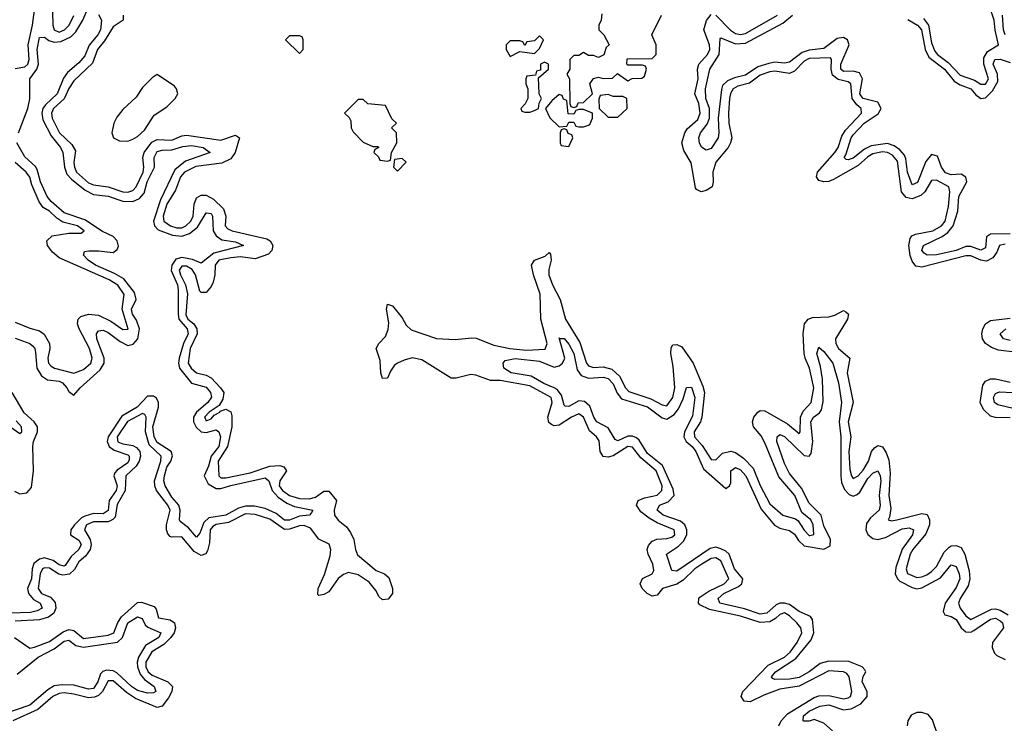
# Model space of a CAD drawing. Header units: inches. Extents: x 2710751 to 2829008, y 857003 to 965602.
# Tile 167 of 256: x 2774829 to 2778846, y 881680 to 884552. Entities that reach past the tile are written whole.
import ezdxf

# ---------------------------------------------------------------- set-up
doc = ezdxf.new("R2010")
doc.units = ezdxf.units.IN
doc.header["$MEASUREMENT"] = 0
doc.layers.add('C7878', color=7, linetype='Continuous')

msp = doc.modelspace()

# ---------------------------------------------------------------- linework, layer by layer
at = {"layer": 'C7878', "color": 2}
for points, elevation in [([(2774824.1, 884090), (2774861.8, 884190), (2774870.7, 884229.3), (2774869.7, 884310), (2774899.1, 884350), (2774905.6, 884370), (2774900.4, 884430), (2774910, 884479.1), (2774930, 884480.5), (2774947.5, 884467.5), (2774970, 884460.3), (2774996.6, 884463.4), (2775037.8, 884482.2), (2775058.2, 884501.8), (2775086.6, 884550), (2775110, 884604.7)], 2), ([(2778516.5, 884556.5), (2778537.5, 884530), (2778550, 884457.3), (2778563.4, 884423.4), (2778574.3, 884410), (2778617.7, 884377.7), (2778666.1, 884326.1), (2778724.7, 884304.7), (2778750, 884288.7), (2778770, 884288.8), (2778782.6, 884310), (2778763.1, 884370), (2778763.4, 884396.6), (2778777.8, 884422.2), (2778822.9, 884450), (2778809, 884509), (2778805.3, 884550), (2778784, 884610)], 6), ([(2775150, 884573.4), (2775163, 884550), (2775158.5, 884510), (2775148.5, 884490), (2775111.8, 884448.2), (2775094.9, 884405.1), (2775070, 884376.3), (2775023.5, 884336.5), (2775007.3, 884312.7), (2774982, 884250), (2774934.9, 884205.1), (2774924, 884190), (2774919.2, 884170), (2774923.7, 884143.7), (2774957.7, 884077.7), (2774995.2, 884030), (2775005.2, 884010), (2775012.1, 883950), (2775021.3, 883921.3), (2775040.6, 883900.6), (2775096.4, 883856.4), (2775130, 883838.6), (2775190, 883831), (2775250, 883811.1), (2775290, 883810.2), (2775318.3, 883821.7), (2775336.6, 883843.4), (2775349.8, 883890), (2775379.7, 883950), (2775377.4, 883990), (2775390, 884014.6), (2775410, 884019.6), (2775450, 884020.2), (2775494.9, 884034.9), (2775530, 884038.9), (2775578, 884030), (2775606, 884010), (2775505.3, 883974.7), (2775461.4, 883938.6), (2775402.9, 883817.1), (2775375.6, 883730), (2775378.5, 883710), (2775394.4, 883694.4), (2775452.8, 883672.9), (2775490, 883668), (2775521.4, 883678.6), (2775554.7, 883705.3), (2775590, 883764), (2775610, 883760.7), (2775615.3, 883750), (2775619, 883690), (2775630.3, 883670), (2775653.8, 883653.8), (2775710, 883644.9), (2775742.8, 883630), (2775621.3, 883598.7), (2775570, 883557.6), (2775533.6, 883573.6), (2775490, 883581.6), (2775466.1, 883573.9), (2775449.2, 883550), (2775447.7, 883527.7), (2775472.6, 883470), (2775475.4, 883450), (2775475.2, 883350), (2775478.8, 883330), (2775512.1, 883290), (2775516.5, 883270), (2775496.8, 883230), (2775480.2, 883170), (2775477.5, 883150), (2775481.5, 883130), (2775530, 883068.4), (2775590, 883051.6), (2775607.2, 883030), (2775611.1, 883011.1), (2775597.3, 882990), (2775550.1, 882949.9), (2775538, 882930), (2775538.6, 882910), (2775548.4, 882888.4), (2775570, 882870.2), (2775590, 882866.5), (2775630, 882877.6), (2775642, 882870), (2775648.7, 882850), (2775641.3, 882810), (2775610.2, 882770), (2775599.6, 882730), (2775582, 882690), (2775597.6, 882657.6), (2775630, 882638.6), (2775650, 882638.2), (2775690, 882651.1), (2775830, 882682), (2775846, 882670), (2775858.5, 882630), (2775883.5, 882603.5), (2775919.1, 882579.1), (2775950, 882564.9), (2776024.7, 882550), (2776019.8, 882540.2), (2776012, 882530), (2775970, 882526), (2775930, 882508.7), (2775910, 882509.8), (2775875.8, 882535.8), (2775830, 882556.4), (2775786.7, 882566.7), (2775750, 882566.6), (2775721.7, 882558.3), (2775670, 882529.8), (2775601, 882519), (2775580, 882500), (2775563.7, 882456.3), (2775550, 882439.5), (2775518.3, 882478.3), (2775483.8, 882503.8), (2775480.5, 882510), (2775483.5, 882550), (2775478, 882570), (2775450, 882602.6), (2775422, 882650), (2775417.6, 882670), (2775419.3, 882690), (2775430, 882725.5), (2775445.6, 882750), (2775452.2, 882772.2), (2775446.6, 882790), (2775390, 882825.6), (2775377.4, 882850), (2775372.8, 882890), (2775395.3, 882970), (2775395.6, 882990), (2775386.8, 883006.8), (2775375.5, 883015.5), (2775350, 883015.4), (2775308.9, 882970), (2775246, 882934), (2775190.2, 882850), (2775186.5, 882830), (2775194.3, 882810), (2775214.5, 882794.5), (2775270, 882776.5), (2775276, 882770), (2775276.1, 882756.1), (2775270, 882743.1), (2775226.5, 882713.5), (2775217.5, 882702.5), (2775212.9, 882690), (2775226.3, 882650), (2775222, 882630), (2775194.4, 882590), (2775190, 882548), (2775170, 882534.5), (2775130, 882535.8), (2775094.2, 882525.8), (2775081.3, 882518.7), (2775052.6, 882490), (2775037, 882470), (2775036.4, 882450), (2775070, 882428), (2775079.6, 882410), (2775070.3, 882390), (2775038.6, 882361.4), (2775015.2, 882324.8), (2775010, 882321.5), (2774990, 882326.6), (2774965, 882345), (2774930, 882355.3), (2774910, 882349.8), (2774887, 882333), (2774880.2, 882310), (2774877.5, 882270), (2774861.5, 882230), (2774864.6, 882210), (2774885.2, 882185.2), (2774912.2, 882170), (2774920.4, 882150), (2774900.4, 882139.6), (2774872.9, 882132.9), (2774790.2, 882129.8)], 2), ([(2774810, 884353.4), (2774850, 884358.9), (2774862, 884370), (2774867.3, 884390), (2774862.9, 884450), (2774881.8, 884530), (2774889.7, 884590.3)], 6), ([(2775250.7, 884570), (2775251, 884550), (2775210, 884523.5), (2775174.9, 884465.1), (2775146.9, 884430), (2775126.1, 884373.9), (2775050, 884302.4), (2775030, 884271.6), (2775011.1, 884228.9), (2774966.9, 884190), (2774959.1, 884170), (2774961.3, 884150), (2774991.7, 884090), (2775042, 884042), (2775056.7, 884016.7), (2775050.4, 883969.6), (2775052, 883950), (2775061.1, 883930), (2775110, 883886.2), (2775130, 883878.5), (2775190, 883869.2), (2775250, 883849.2), (2775270, 883848.1), (2775290, 883854.9), (2775304, 883870), (2775332.7, 883930), (2775335.8, 883950), (2775331.9, 883990), (2775336.4, 884010), (2775368.4, 884051.6), (2775390, 884063.2), (2775450, 884060.2), (2775490, 884078.5), (2775510, 884081.2), (2775650, 884060.9), (2775710, 884080.7), (2775726, 884070), (2775708.8, 884010), (2775690, 883983.5), (2775653.1, 883966.9), (2775547.5, 883952.5), (2775500.9, 883930), (2775484.5, 883910), (2775464.1, 883855.9), (2775430, 883799.6), (2775414.7, 883750), (2775416.5, 883730), (2775443.8, 883710), (2775470, 883702), (2775490, 883702.9), (2775507.3, 883710), (2775526.9, 883730), (2775536.8, 883750), (2775541, 883799), (2775550, 883824.9), (2775570, 883835.8), (2775590, 883835.8), (2775619.2, 883819.2), (2775660, 883780), (2775670.3, 883750), (2775667.2, 883710), (2775678.5, 883698.6), (2775696, 883690), (2775836.9, 883656.9), (2775850.6, 883650), (2775862.4, 883630), (2775858.4, 883610), (2775844.6, 883595.4), (2775790, 883576), (2775730, 883583.5), (2775690, 883580.6), (2775641.3, 883570), (2775626.2, 883550), (2775625.6, 883510), (2775618.7, 883481.3), (2775610, 883462.9), (2775590, 883438.4), (2775570, 883438), (2775564.4, 883444.4), (2775546.4, 883510), (2775532.9, 883532.9), (2775510, 883545.3), (2775490, 883546.6), (2775479.7, 883530), (2775484.6, 883510), (2775505.2, 883470), (2775513.3, 883433.3), (2775507.2, 883347.2), (2775515.2, 883330), (2775538.9, 883310), (2775551.6, 883290), (2775552.9, 883270), (2775525.2, 883210), (2775516.5, 883150), (2775528.9, 883130), (2775550, 883110.3), (2775590, 883101.5), (2775610, 883090.4), (2775648.5, 883050), (2775661.3, 883030), (2775657.2, 883002.8), (2775643.1, 882976.9), (2775602.4, 882950), (2775583.7, 882930), (2775585.1, 882925.1), (2775590, 882914.8), (2775610, 882923.1), (2775622.6, 882937.4), (2775646, 882950), (2775646.3, 882953.7), (2775670, 882961.6), (2775690, 882950.8), (2775694.4, 882934.4), (2775694.4, 882890), (2775676.5, 882810), (2775639.2, 882750), (2775641.3, 882690), (2775650, 882682.6), (2775670, 882682.2), (2775770, 882701.8), (2775850, 882729.2), (2775890, 882731.7), (2775906.6, 882726.6), (2775918, 882710), (2775890.2, 882670), (2775887.6, 882650), (2775901.3, 882630), (2775930, 882609.4), (2775970, 882597.4), (2776010, 882596.5), (2776036.4, 882603.6), (2776070, 882628.2), (2776090, 882628), (2776121.6, 882590), (2776111.6, 882550), (2776113.8, 882530), (2776128.8, 882508.8), (2776161.8, 882481.8), (2776179.4, 882459.4), (2776192.4, 882430), (2776199, 882390), (2776207.9, 882367.9), (2776283.4, 882303.4), (2776318, 882290), (2776335.5, 882275.5), (2776350.7, 882230), (2776350.5, 882209.5), (2776333, 882187), (2776310, 882184), (2776296, 882196), (2776282.5, 882222.5), (2776255.6, 882255.6), (2776210, 882286.3), (2776170, 882295.8), (2776150, 882287.8), (2776128.9, 882271.1), (2776090, 882217.2), (2776070, 882205.2), (2776050, 882202), (2776045.6, 882205.6), (2776047, 882230), (2776073, 882287), (2776096.3, 882363.7), (2776099.2, 882390), (2776091.5, 882411.5), (2776050, 882431.1), (2776016.1, 882476.1), (2775990, 882488), (2775970, 882486.3), (2775930, 882472.2), (2775910, 882471.6), (2775850, 882513), (2775790, 882532.2), (2775750, 882534.6), (2775680.5, 882499.5), (2775630, 882491.5), (2775616.5, 882483.5), (2775606.4, 882470), (2775603.2, 882416.8), (2775595.4, 882384.6), (2775588.5, 882371.5), (2775570, 882365.1), (2775540.9, 882380.9), (2775490, 882440.5), (2775450, 882439.5), (2775443, 882443), (2775433, 882453), (2775428, 882470), (2775428.3, 882490), (2775442.3, 882550), (2775433.1, 882570), (2775387.8, 882630), (2775379.8, 882650), (2775378.7, 882670), (2775405.1, 882750), (2775406.9, 882770), (2775356.9, 882816.9), (2775342, 882870), (2775345.6, 882930), (2775340.2, 882940.2), (2775330, 882944.2), (2775268.6, 882911.4), (2775227.3, 882850), (2775230, 882829.1), (2775250, 882820.7), (2775290, 882813.8), (2775305.7, 882805.7), (2775318.9, 882790), (2775321.3, 882770), (2775316.1, 882750), (2775303.6, 882730), (2775262.7, 882690), (2775258.8, 882630), (2775226.9, 882573.1), (2775217.9, 882522.1), (2775208.7, 882511.3), (2775190, 882501.8), (2775130, 882502.2), (2775101.7, 882490), (2775093.4, 882470), (2775116.9, 882430), (2775120.2, 882410), (2775116.1, 882390), (2775097.3, 882362.7), (2775070, 882339.7), (2775052.6, 882307.4), (2775031.8, 882288.2), (2775005.1, 882285.1), (2774989.1, 882289.1), (2774950, 882312.7), (2774930, 882315.3), (2774922.6, 882310), (2774912.6, 882290), (2774904.9, 882230), (2774918, 882210), (2774954.8, 882194.8), (2774973.2, 882173.2), (2774976.9, 882150), (2774968.7, 882130), (2774946.2, 882113.8), (2774910, 882102), (2774810, 882097.1)], 6), ([(2774962.5, 884582.5), (2774964.2, 884530), (2774970.2, 884510.2), (2774990, 884500.7), (2775012.4, 884510), (2775031, 884529), (2775050.5, 884569.5)], 6), ([(2777203.6, 884576.4), (2777202, 884550), (2777192, 884530), (2777192, 884510), (2777212, 884490), (2777234, 884450), (2777222, 884438), (2777212, 884408), (2777190, 884398), (2777170, 884406), (2777150, 884406), (2777130, 884418), (2777110, 884406), (2777090, 884406), (2777074, 884390), (2777074, 884350), (2777062, 884330), (2777072, 884310), (2777074, 884210), (2777078, 884198), (2777090, 884194), (2777102, 884198), (2777108, 884212), (2777130, 884214), (2777166, 884250), (2777155.3, 884290), (2777170, 884312), (2777190, 884318), (2777210, 884312), (2777247.3, 884312.7), (2777268, 884332), (2777310, 884302), (2777328, 884312), (2777367.3, 884312.7), (2777378, 884322), (2777386, 884350), (2777382, 884362), (2777370, 884366), (2777310, 884366), (2777306, 884370), (2777307.3, 884392.7), (2777410, 884394), (2777426, 884410), (2777426, 884450), (2777408, 884490), (2777448, 884570)], 10), ([(2778850, 883635.1), (2778826.7, 883630), (2778816.3, 883603.7), (2778799.6, 883580.4), (2778773.2, 883566.8), (2778750, 883570.8), (2778710, 883588.5), (2778690, 883587.6), (2778510, 883541.3), (2778485.9, 883545.9), (2778470, 883566), (2778461.7, 883590), (2778457.3, 883630), (2778461.8, 883658.2), (2778469.8, 883670.2), (2778484.1, 883675.9), (2778554.5, 883690), (2778589.6, 883710), (2778605.7, 883730), (2778619.3, 883790), (2778624.4, 883850), (2778620.7, 883870), (2778570, 883896.9), (2778550, 883895.1), (2778522.3, 883850), (2778506.2, 883833.8), (2778470, 883820.4), (2778446.5, 883826.5), (2778426.4, 883850), (2778410, 883975.1), (2778390, 883998.7), (2778370, 884009.8), (2778350, 884012.2), (2778310, 884004.4), (2778290, 883992.7), (2778250, 883957.4), (2778150, 883899.2), (2778130, 883891.1), (2778110, 883889.6), (2778090, 883896), (2778080.7, 883910), (2778083.6, 883930), (2778155.3, 884010), (2778168.6, 884030), (2778183.7, 884076.3), (2778198.8, 884101.2), (2778264, 884170), (2778262.4, 884190), (2778244.1, 884204.1), (2778225.3, 884230), (2778219.7, 884290), (2778210, 884297.7), (2778168.4, 884308.4), (2778145.8, 884325.8), (2778139.8, 884350), (2778141.6, 884390), (2778136.6, 884396.6), (2778050, 884393.8), (2778030, 884382.7), (2777990, 884342.2), (2777970, 884332.8), (2777910, 884341.6), (2777890, 884339.4), (2777850, 884325.6), (2777807.3, 884292.7), (2777759.6, 884280.4), (2777740.3, 884270), (2777729.4, 884250.6), (2777724.7, 884230), (2777720.7, 884170), (2777722, 884130), (2777734.6, 884070), (2777728.9, 884050), (2777719.5, 884030), (2777669, 883970), (2777657.4, 883930), (2777658.4, 883890), (2777654, 883870), (2777630, 883855.1), (2777610, 883849.5), (2777590, 883859), (2777586, 883866), (2777568.3, 883968.3), (2777538.3, 884018.3), (2777531.3, 884050), (2777543, 884090), (2777552.9, 884107.1), (2777595.5, 884144.5), (2777605.3, 884170), (2777600.3, 884210), (2777583.1, 884250), (2777597.4, 884310), (2777594.8, 884350), (2777599.7, 884370), (2777636, 884410), (2777644.8, 884430), (2777644.2, 884450), (2777621.1, 884510), (2777631, 884549), (2777650, 884573)], 6), ([(2778870, 883678.2), (2778790, 883676.9), (2778774.4, 883665.6), (2778770, 883621.2), (2778750, 883611.5), (2778710, 883626.8), (2778690, 883626.8), (2778650, 883609.8), (2778570, 883592.4), (2778531.3, 883591.3), (2778519.4, 883599.4), (2778509.7, 883610), (2778516.2, 883630), (2778592.4, 883667.6), (2778616.3, 883683.7), (2778638, 883710), (2778656.8, 883770), (2778661.4, 883830), (2778693.7, 883890), (2778689.7, 883909.7), (2778670, 883921.1), (2778630, 883918.7), (2778606.3, 883926.3), (2778590, 883949.4), (2778574.5, 883994.5), (2778550, 884001.3), (2778526.7, 883973.3), (2778492.8, 883887.2), (2778470, 883878), (2778451.1, 883930), (2778444.6, 883984.6), (2778438.6, 883998.6), (2778420.6, 884020.6), (2778397.5, 884037.5), (2778370, 884046.8), (2778303, 884037), (2778276.6, 884023.4), (2778230, 883986.2), (2778210, 883979.6), (2778201, 883981), (2778192.7, 883990), (2778200.1, 883999.9), (2778221.5, 884070), (2778230, 884082), (2778274.7, 884130), (2778332.3, 884167.7), (2778344.4, 884190), (2778330, 884215.4), (2778270, 884229.8), (2778261.8, 884241.8), (2778256.9, 884250), (2778267.7, 884310), (2778255.4, 884335.4), (2778230, 884341.4), (2778190, 884341), (2778179.7, 884350), (2778179.8, 884370), (2778214, 884450), (2778207, 884470), (2778190, 884479.1), (2778165.1, 884474.9), (2778110, 884434.5), (2778050, 884427.2), (2778021.6, 884418.4), (2777970, 884378.3), (2777950, 884375.1), (2777910, 884379.2), (2777886.3, 884373.7), (2777841.1, 884358.9), (2777790, 884325.3), (2777745.2, 884314.8), (2777717, 884303), (2777696.7, 884283.3), (2777692.9, 884267.1), (2777678.3, 884150), (2777681.7, 884090), (2777678.9, 884070), (2777650, 884025.6), (2777630, 884019.5), (2777611.5, 884031.5), (2777602.4, 884050), (2777599.7, 884070), (2777606.6, 884090), (2777634.5, 884125.5), (2777643.5, 884150), (2777643.1, 884190), (2777628.9, 884230), (2777627.7, 884270), (2777644.4, 884350), (2777682.7, 884410), (2777686.5, 884473.5), (2777690, 884477.3), (2777750, 884453.4), (2777790, 884455.5), (2777942.2, 884537.8), (2777982.9, 884570)], 2), ([(2777670, 884570.7), (2777729.4, 884509.4), (2777750, 884495.6), (2777770, 884491.5), (2777790, 884495.8), (2777920.5, 884570)], 6), ([(2778849.9, 884489.9), (2778842.8, 884510), (2778839.1, 884570)], 2), ([(2778452.5, 884552.5), (2778491.8, 884530), (2778508.9, 884510), (2778523.6, 884430), (2778538.7, 884398.7), (2778602.3, 884350), (2778641.3, 884301.3), (2778666, 884286), (2778710, 884270.2), (2778730, 884244.9), (2778750, 884230.3), (2778770, 884232.8), (2778798.8, 884261.2), (2778820, 884300), (2778818.2, 884330), (2778801, 884370), (2778808, 884390), (2778830, 884390.2), (2778870, 884376.9)], 2), ([(2774810, 883251.7), (2774870.2, 883230.2), (2774880.9, 883220.9), (2774890.2, 883210.2), (2774893.8, 883193.8), (2774899.6, 883130), (2774917.8, 883097.8), (2774942.4, 883082.4), (2774990, 883076.5), (2775003, 883070), (2775022, 883050), (2775030, 883034), (2775050, 883019.1), (2775075.6, 883050), (2775157.4, 883122.6), (2775174, 883150), (2775173.7, 883170), (2775143.9, 883250), (2775143, 883270), (2775150, 883282), (2775170, 883284.2), (2775190, 883275.3), (2775239.1, 883239.1), (2775270, 883222.8), (2775292.5, 883227.5), (2775310.9, 883250), (2775318.2, 883290), (2775305, 883325), (2775288.9, 883350), (2775285.8, 883370), (2775303.9, 883410), (2775297.8, 883437.8), (2775254.1, 883494.1), (2775216.3, 883516.3), (2775138.7, 883550), (2775108, 883570), (2775089.3, 883590.7), (2775093.6, 883606.4), (2775111.5, 883608.5), (2775150, 883608.9), (2775210, 883601.7), (2775226.2, 883613.8), (2775231.9, 883628.1), (2775227.1, 883650), (2775210, 883667.1), (2775167.2, 883687.1), (2775095.2, 883735.2), (2775010, 883763.1), (2774956.9, 883810), (2774940.8, 883830), (2774914.2, 883890), (2774900.9, 883940.9), (2774893.1, 883953.1), (2774850, 883991.6), (2774817.3, 884050)], 2), ([(2774810, 883317.1), (2774870, 883292.4), (2774910, 883282.4), (2774929, 883269), (2774950.4, 883230), (2774952.4, 883210), (2774944.2, 883170), (2774947, 883150), (2774957.3, 883137.3), (2774971.3, 883130), (2775050, 883108.7), (2775090, 883123.7), (2775118.7, 883150), (2775124.7, 883170), (2775114.5, 883210), (2775071.6, 883290), (2775065.1, 883310), (2775067, 883330), (2775079.1, 883340.9), (2775110, 883350.4), (2775150, 883345.7), (2775201.3, 883321.3), (2775250, 883287), (2775271, 883289), (2775246.6, 883370), (2775255.1, 883430), (2775230, 883467.8), (2775194, 883490), (2774990, 883580.5), (2774962.7, 883602.7), (2774942, 883630), (2774939.3, 883650), (2774962, 883670), (2775030, 883680.3), (2775079.6, 883680.4), (2775092, 883690), (2775065.2, 883710), (2775005.3, 883725.3), (2774981.2, 883741.2), (2774951.2, 883770), (2774925, 883785), (2774908.6, 883808.6), (2774878, 883878), (2774870, 883909), (2774855.6, 883930), (2774810, 883969.5)], 6), ([(2777926.6, 881670), (2777935.6, 881690), (2777961.6, 881718.4), (2778070, 881785), (2778090, 881791.6), (2778130, 881793.8), (2778190, 881779.6), (2778210, 881783.7), (2778218.4, 881790), (2778224.2, 881810), (2778212.8, 881870), (2778203.5, 881883.5), (2778190, 881890.8), (2778130, 881893.8), (2778010, 881831.5), (2777930, 881819.3), (2777864.8, 881795.2), (2777810, 881767.6), (2777785.2, 881770), (2777772.7, 881790), (2777779.3, 881810), (2777882.3, 881917.7), (2777950, 881950.2), (2777972.9, 881970), (2778001.5, 882010), (2778020.5, 882050), (2778015.8, 882070), (2778000.5, 882090), (2777970, 882118.9), (2777950, 882130.8), (2777930, 882123.5), (2777912.7, 882107.3), (2777890, 882094.6), (2777850, 882091.5), (2777770, 882116.8), (2777644.1, 882144.1), (2777603.9, 882163.9), (2777598.4, 882170), (2777599.5, 882190), (2777604.8, 882195.3), (2777640.4, 882219.6), (2777702.9, 882250), (2777723, 882270), (2777690, 882342.9), (2777670, 882355.3), (2777650, 882352.8), (2777612.2, 882330), (2777583.1, 882310), (2777535.9, 882264.1), (2777510, 882248.2), (2777451.3, 882230), (2777430, 882202.7), (2777410, 882199.3), (2777389, 882210), (2777369, 882230), (2777361.2, 882250), (2777370, 882271), (2777409.2, 882290.8), (2777416.5, 882303.5), (2777412.7, 882330), (2777393.6, 882370), (2777389.6, 882390), (2777394.7, 882405.3), (2777410, 882423), (2777428.1, 882431.9), (2777470, 882434.4), (2777490, 882439.5), (2777501.6, 882450), (2777499.6, 882470), (2777430, 882498.5), (2777397.7, 882517.7), (2777363.5, 882543.5), (2777345.1, 882570), (2777352.3, 882590), (2777379, 882601), (2777430, 882611.8), (2777449.7, 882630), (2777449.8, 882650), (2777425.3, 882710), (2777364, 882764), (2777330, 882806.9), (2777310, 882809.7), (2777250, 882772.2), (2777230, 882766.6), (2777209.7, 882769.7), (2777198, 882790), (2777193.5, 882833.5), (2777182, 882850), (2777154.1, 882874.1), (2777129.7, 882929.7), (2777110, 882943), (2777080.5, 882930), (2777030, 882897.6), (2777010, 882894), (2776999.1, 882899.1), (2776988, 882908), (2776983.5, 882930), (2777001, 882990), (2776996.9, 883010), (2776910, 883057.8), (2776790, 883079.7), (2776750, 883079.7), (2776690, 883101.3), (2776670, 883103.6), (2776610, 883089.2), (2776590, 883089), (2776470, 883163), (2776430, 883171.8), (2776397.1, 883162.9), (2776370.5, 883149.5), (2776358.8, 883141.2), (2776342, 883118), (2776330, 883089), (2776310, 883088), (2776302, 883110), (2776300.4, 883160.4), (2776284, 883210), (2776294, 883230), (2776320.9, 883259.1), (2776331.9, 883288.1), (2776334.8, 883314.8), (2776325.2, 883370), (2776329.3, 883390.7), (2776350, 883384.7), (2776390, 883334.8), (2776405.7, 883305.7), (2776425.8, 883285.8), (2776530, 883250.4), (2776606.1, 883246.1), (2776674, 883254), (2776691.4, 883251.4), (2776763.4, 883223.4), (2776829.3, 883209.3), (2776896.3, 883203.7), (2776972.9, 883207.1), (2776981.3, 883230), (2776955.3, 883330), (2776952.3, 883432.2), (2776925.1, 883510), (2776917.2, 883550), (2776929.4, 883570.6), (2776973.6, 883586.4), (2776990, 883602), (2776995.3, 883595.3), (2776997.3, 883570), (2776987.5, 883532.5), (2776988, 883510), (2777003.1, 883470), (2777034.6, 883410), (2777055.6, 883330), (2777114.7, 883234.7), (2777142.3, 883150), (2777150, 883139.5), (2777170, 883131.7), (2777210, 883135.3), (2777245.3, 883125.3), (2777276.5, 883096.5), (2777300.9, 883050), (2777315, 883035), (2777404.3, 883004.3), (2777450, 882979.5), (2777470, 882975.8), (2777494.2, 883010), (2777502.7, 883050), (2777495.8, 883135.8), (2777486.3, 883190), (2777487.2, 883212.8), (2777494.6, 883225.4), (2777510, 883226.8), (2777530, 883217.3), (2777577, 883150), (2777616.7, 883056.7), (2777623.2, 883030), (2777612.6, 882930), (2777606.2, 882910), (2777581.3, 882870), (2777582, 882850), (2777613.3, 882813.3), (2777650, 882756.3), (2777670, 882754.8), (2777697.1, 882782.9), (2777730, 882790.5), (2777750, 882784.9), (2777782.4, 882762.4), (2777821.8, 882721.8), (2777850, 882650.7), (2777890, 882575.5), (2777942.8, 882530), (2777994.4, 882514.4), (2778005.8, 882505.8), (2778030, 882468), (2778050, 882447), (2778053.1, 882446.9), (2778069, 882451), (2778067, 882490), (2778057.6, 882510), (2778020.1, 882540.1), (2777992.1, 882610), (2777926.3, 882686.3), (2777870, 882825.2), (2777854.1, 882854.1), (2777822.7, 882890), (2777819.5, 882910), (2777824.5, 882930), (2777841.2, 882950), (2777850, 882956.3), (2777870, 882955.5), (2777961.8, 882901.8), (2778010, 882862.8), (2778013.6, 882870), (2778014.8, 882930), (2778025.6, 882954.4), (2778058, 882990), (2778069.7, 883049.7), (2778052.1, 883130), (2778033.7, 883170), (2778029.7, 883190), (2778025.1, 883270), (2778031.6, 883310), (2778046, 883330), (2778063.3, 883336.7), (2778130, 883339.5), (2778154.5, 883345.5), (2778190, 883364.7), (2778199.8, 883359.8), (2778210.6, 883350.6), (2778207.3, 883330), (2778158, 883250), (2778159.3, 883230), (2778170.3, 883210.3), (2778215.5, 883170), (2778204.6, 883110), (2778230.3, 882990), (2778209.3, 882910), (2778220.2, 882850), (2778212.6, 882790), (2778216.3, 882716.3), (2778222.4, 882690), (2778230, 882679.1), (2778250, 882690.4), (2778270, 882713.7), (2778292.3, 882750), (2778305.1, 882790), (2778316.2, 882803.8), (2778330, 882814), (2778350, 882808), (2778364.7, 882784.7), (2778374.8, 882754.8), (2778381.4, 882701.4), (2778375.2, 882610), (2778383.2, 882556.8), (2778378.4, 882521.6), (2778372, 882510), (2778386.4, 882506.4), (2778408, 882510), (2778510, 882537), (2778531.8, 882531.8), (2778541.3, 882510), (2778541.1, 882490), (2778526.5, 882453.5), (2778473.7, 882390), (2778462.8, 882370), (2778446.3, 882310), (2778452.1, 882292.1), (2778490, 882274.9), (2778510, 882277.4), (2778530, 882286.7), (2778550, 882299.5), (2778570, 882320.4), (2778601.4, 882378.6), (2778621.3, 882398.7), (2778630, 882404.4), (2778650, 882406.4), (2778670, 882398), (2778685.7, 882370), (2778702.6, 882302.6), (2778706, 882270), (2778698.5, 882241.5), (2778666.3, 882190), (2778659.5, 882170), (2778666.7, 882150), (2778690, 882119.3), (2778710, 882104.2), (2778794.3, 882145.7), (2778810, 882147.3), (2778830, 882142.4), (2778862.3, 882122.3)], 6), ([(2778890, 883195.1), (2778822.7, 883202.7), (2778793.8, 883213.8), (2778769.5, 883230), (2778756.9, 883250), (2778754.7, 883270), (2778758.7, 883290), (2778769.6, 883310), (2778790, 883324.2), (2778870, 883333.8)], 6), ([(2778870, 883242.2), (2778842.7, 883250), (2778829.6, 883270), (2778852.7, 883290)], 2), ([(2778145.1, 881650), (2778110, 881681), (2778070, 881695.6), (2778050, 881688.7), (2778028.6, 881688.6), (2778025.2, 881690), (2778027.3, 881710), (2778049.6, 881730), (2778094, 881750), (2778130, 881755.2), (2778190, 881734.7), (2778221, 881739), (2778260.8, 881759.2), (2778286.6, 881790), (2778286.3, 881810), (2778266, 881850), (2778270, 881871.3), (2778281.2, 881890), (2778278, 881898), (2778266, 881910), (2778212, 881932), (2778130, 881934), (2778095.6, 881924.4), (2778050.3, 881890), (2778010, 881867), (2777970, 881859.8), (2777910, 881858.4), (2777902.3, 881862.3), (2777897, 881870), (2777912.3, 881890), (2777996, 881944), (2778059, 882021), (2778068.6, 882050), (2778064.2, 882104.2), (2778055.8, 882115.8), (2778010, 882136.9), (2777970, 882164.5), (2777950, 882169.8), (2777930, 882169.8), (2777915.8, 882164.2), (2777877.1, 882130), (2777850, 882126.2), (2777786.9, 882146.9), (2777685.6, 882170), (2777678.7, 882190), (2777701.6, 882210), (2777762, 882238), (2777775.1, 882250), (2777778.9, 882270), (2777745.3, 882310), (2777724, 882370), (2777710, 882383.1), (2777690, 882392.6), (2777670, 882398.5), (2777646, 882394), (2777510, 882300.5), (2777490, 882303.7), (2777467.6, 882370), (2777517, 882403), (2777537, 882423), (2777551.1, 882450), (2777551.1, 882470), (2777542.6, 882490), (2777525.6, 882505.6), (2777455.1, 882530), (2777429.6, 882550), (2777439.3, 882570), (2777475.5, 882584.5), (2777498.9, 882610), (2777495.7, 882635.7), (2777451.7, 882731.7), (2777390, 882781), (2777356.1, 882836.1), (2777345.5, 882845.5), (2777330, 882852.6), (2777310, 882852.4), (2777270, 882833.6), (2777259.1, 882839.1), (2777230, 882886), (2777183.5, 882910), (2777171.2, 882930), (2777154.8, 882974.8), (2777133, 882993), (2777110, 882995.8), (2777070, 882973.6), (2777055.1, 882975.1), (2777050, 882979), (2777039.4, 883019.4), (2777022.2, 883042.2), (2777010, 883049.8), (2776967.2, 883067.2), (2776916.5, 883096.5), (2776834, 883110), (2776804.2, 883130), (2776801.6, 883150), (2776810, 883160.5), (2776850, 883168.7), (2776950, 883158.3), (2777010, 883133.1), (2777030, 883138.7), (2777043.6, 883150), (2777053.6, 883170), (2777030, 883254), (2777031, 883251), (2777050, 883250.6), (2777070, 883227.7), (2777090.2, 883190), (2777103.2, 883123.2), (2777120.2, 883100.2), (2777150, 883088.7), (2777210, 883092.4), (2777230, 883087), (2777250, 883065.5), (2777267.3, 883027.3), (2777284, 883004), (2777390, 882971.2), (2777450, 882927), (2777470, 882921.7), (2777499.7, 882940.3), (2777516.5, 882963.5), (2777536.1, 883003.9), (2777550, 883050.8), (2777570, 883052.7), (2777584.2, 883010), (2777574, 882934), (2777541.3, 882870), (2777538.5, 882850), (2777548.7, 882830), (2777572.6, 882810), (2777587.7, 882790), (2777619.1, 882719.1), (2777710, 882639.1), (2777725.2, 882650), (2777730, 882662), (2777730, 882711), (2777750, 882723.8), (2777770, 882714.6), (2777791.3, 882690), (2777854, 882554), (2777909.1, 882489.1), (2777930, 882476.9), (2777970, 882467.4), (2777990, 882451.8), (2778006.5, 882426.5), (2778030, 882404.6), (2778110, 882390.3), (2778135.3, 882404.7), (2778137.4, 882430), (2778110, 882486), (2778099.8, 882530), (2778050, 882578.4), (2778019.5, 882639.5), (2777970, 882699.5), (2777950, 882740.9), (2777918.9, 882830), (2777919.5, 882850), (2777930, 882859.3), (2777950, 882850.3), (2778030, 882772.7), (2778050, 882770.7), (2778058.3, 882781.7), (2778065.6, 882830), (2778056.4, 882910), (2778068, 882930), (2778092.2, 882947.8), (2778100.4, 882959.6), (2778106.7, 882993.3), (2778105.3, 883085.3), (2778097, 883137), (2778081.6, 883190), (2778090, 883214.8), (2778110, 883198), (2778146.4, 883150), (2778170.2, 883070), (2778182.6, 882990), (2778173, 882910), (2778179.1, 882850), (2778179.2, 882690), (2778182.7, 882662.7), (2778194.2, 882634.2), (2778213.4, 882613.4), (2778230, 882607), (2778246.4, 882613.6), (2778256.6, 882623.4), (2778290, 882679.5), (2778310, 882701.3), (2778330, 882710.5), (2778340.3, 882690), (2778342.7, 882670), (2778335.5, 882610), (2778340.2, 882570), (2778335.6, 882550), (2778301, 882519), (2778284.5, 882495.5), (2778280.9, 882470), (2778290.2, 882450.2), (2778310, 882434), (2778330, 882430.2), (2778361.1, 882438.9), (2778430, 882473.6), (2778457.7, 882477.8), (2778476.4, 882470), (2778471.6, 882450), (2778429.1, 882390.9), (2778404, 882316), (2778401.5, 882290), (2778410.2, 882270.2), (2778420.7, 882260.7), (2778470, 882233.8), (2778490, 882228.8), (2778510, 882233.6), (2778586.3, 882273.7), (2778630, 882326.4), (2778650, 882320.5), (2778662.3, 882290), (2778664.9, 882270), (2778650, 882234), (2778604.6, 882170), (2778596.3, 882136.3), (2778603.1, 882123.1), (2778630, 882116.5), (2778650, 882103.1), (2778670.2, 882070.2), (2778690, 882052.9), (2778710, 882052.6), (2778721.8, 882058.2), (2778790, 882104.9), (2778810, 882108.9), (2778830, 882098.9), (2778838.9, 882090), (2778843.6, 882070), (2778797.7, 882010), (2778796.9, 881990), (2778806.8, 881966.8), (2778816.4, 881956.4), (2778850, 881940.8)], 2), ([(2778870, 882926.9), (2778810, 882928.2), (2778790, 882934.3), (2778761.3, 882961.3), (2778748.2, 882990), (2778759.5, 883060.5), (2778770, 883076.4), (2778790, 883086), (2778810, 883086.5), (2778870, 883073.1)], 6), ([(2774807.5, 882627.5), (2774830, 882616.1), (2774858.6, 882621.4), (2774877.1, 882642.9), (2774886, 882710), (2774882, 882810), (2774885.1, 882830), (2774901.7, 882870), (2774901, 882890), (2774888.3, 882910), (2774847.8, 882947.8), (2774797.7, 883030)], 2), ([(2778916.5, 882956.5), (2778820.1, 882980.1), (2778806, 882990), (2778802.4, 883010), (2778810, 883026.8), (2778827.2, 883032.8), (2778932.9, 883027.1)], 2), ([(2774770, 882904.9), (2774830, 882862.8), (2774837.2, 882870), (2774836, 882890), (2774815.1, 882915.1)], 6), ([(2774807.7, 882030), (2774870, 881987.4), (2774890, 881990.3), (2774950, 882014.3), (2775006.6, 882053.4), (2775030, 882062.4), (2775050, 882058.3), (2775090, 882026.5), (2775190, 882040.2), (2775213.7, 882050), (2775228.9, 882091.1), (2775244.7, 882115.3), (2775310, 882173.4), (2775325.4, 882174.6), (2775377.4, 882157.4), (2775386.4, 882146.4), (2775396, 882110), (2775442.9, 882102.9), (2775460.4, 882090), (2775464.6, 882070), (2775459, 882050), (2775445.5, 882030), (2775417.7, 882002.3), (2775368.4, 881971.6), (2775344.1, 881930), (2775343.5, 881910), (2775352.9, 881890), (2775370, 881876.5), (2775434, 881850), (2775452.7, 881830), (2775450.4, 881810), (2775436.5, 881783.5), (2775410, 881749.6), (2775390, 881744), (2775301.4, 881781.4), (2775265.4, 881805.4), (2775210, 881853.1), (2775190, 881853.7), (2775166.7, 881810), (2775150, 881794.2), (2775133.6, 881786.4), (2775110, 881783.5), (2775050, 881798.4), (2775010, 881804.1), (2774990, 881802.2), (2774964.9, 881790), (2774903.1, 881736.9), (2774801.6, 881690)], 6), ([(2774819, 881881), (2774904.2, 881950), (2774970, 881983.6), (2775010, 882015.9), (2775030, 882019.6), (2775058, 881998), (2775090, 881991), (2775228.2, 882011.8), (2775249.1, 882030.9), (2775269.9, 882090.1), (2775310, 882114.3), (2775328.5, 882108.5), (2775341.5, 882081.5), (2775352, 882072.1), (2775405.5, 882050), (2775397.4, 882030), (2775342.7, 881997.3), (2775313.4, 881950), (2775308.8, 881930), (2775310.2, 881910), (2775321.2, 881881.2), (2775338.6, 881858.6), (2775377.1, 881830), (2775384, 881810), (2775375.4, 881804.6), (2775350, 881803.1), (2775310, 881813.5), (2775284.8, 881830), (2775225.6, 881885.6), (2775210, 881894.7), (2775183.2, 881896.8), (2775168.2, 881891.8), (2775158.6, 881881.4), (2775147.9, 881850), (2775130, 881822.4), (2775110, 881818.8), (2775050, 881836.4), (2775002.6, 881837.4), (2774970, 881832.4), (2774943.7, 881816.3), (2774870, 881753.5), (2774762.3, 881717.7)], 2), ([(2778575.1, 881630), (2778554.1, 881694.1), (2778535.5, 881715.5), (2778510, 881724.7), (2778490, 881724), (2778466.6, 881713.4), (2778453.4, 881690), (2778450.2, 881669.8)], 2)]:
    msp.add_lwpolyline(points, dxfattribs=dict(at, elevation=elevation))
at = {"layer": 'C7878', "color": 2, "elevation": 10}
for points in [[(2775970, 884486), (2775930, 884486), (2775914, 884470), (2775970, 884414), (2775986, 884430), (2775986, 884470), (2775982, 884482)], [(2776950, 884486), (2776930, 884466), (2776898, 884462), (2776890, 884446), (2776882, 884462), (2776870, 884466), (2776830, 884466), (2776814, 884450), (2776814, 884430), (2776830, 884402), (2776870, 884422), (2776930, 884414), (2776950, 884434), (2776966, 884470)], [(2776970, 884378), (2776954, 884370), (2776954, 884346), (2776938, 884342), (2776934, 884326), (2776898, 884322), (2776894, 884310), (2776894, 884290), (2776902, 884270), (2776902, 884230), (2776892, 884208), (2776874, 884190), (2776878, 884178), (2776890, 884174), (2776910, 884174), (2776930, 884182), (2776946, 884190), (2776948.4, 884211.6), (2776958, 884230), (2776948, 884250), (2776946, 884314), (2776986, 884350), (2776986, 884370)], [(2775390, 884328), (2775370, 884315.3), (2775330, 884275.3), (2775304.5, 884235.5), (2775250, 884186), (2775225.5, 884154.5), (2775213.4, 884130), (2775204.7, 884090), (2775212, 884070), (2775236.9, 884056.9), (2775270, 884056), (2775290, 884064), (2775310, 884074.8), (2775338.6, 884101.4), (2775377.2, 884162.8), (2775430, 884196), (2775464, 884230), (2775474, 884250), (2775468.7, 884270), (2775460.2, 884280.2)], [(2777030, 884246), (2776999.6, 884220.4), (2776974, 884190), (2776991.6, 884151.6), (2777030, 884114), (2777062, 884118), (2777070, 884134), (2777090, 884134), (2777098, 884118), (2777110, 884114), (2777130, 884114), (2777150, 884122), (2777155.3, 884124.7), (2777166, 884150), (2777166, 884170), (2777130, 884186), (2777110, 884186), (2777098, 884182), (2777090, 884166), (2777067.3, 884167.3), (2777062, 884222), (2777048, 884228), (2777042, 884242)], [(2777230, 884246), (2777198, 884242), (2777192.7, 884227.3), (2777194, 884190), (2777230, 884154), (2777270, 884154), (2777308, 884190), (2777306, 884230), (2777290, 884238), (2777250, 884238)], [(2776230, 884226), (2776210, 884226), (2776154, 884170), (2776172.7, 884152.7), (2776179.6, 884139.6), (2776182, 884110), (2776190, 884094), (2776230, 884052), (2776270, 884034), (2776290, 884034), (2776294, 884030), (2776278, 884022), (2776274, 884010), (2776292.7, 883992.7), (2776298, 883978), (2776330, 883974), (2776342, 883978), (2776346, 884010), (2776368, 884050), (2776366, 884090), (2776346, 884110), (2776366, 884130), (2776347.3, 884147.3), (2776322, 884202), (2776250, 884208)], [(2777050, 884106), (2777038, 884102), (2777034, 884090), (2777034, 884050), (2777038, 884038), (2777070, 884034), (2777086, 884070), (2777082, 884082), (2777067.3, 884087.3), (2777062, 884102)], [(2776390, 883986), (2776358, 883982), (2776354, 883950), (2776370, 883934), (2776406, 883970)]]:
    msp.add_lwpolyline(points, close=True, dxfattribs=at)

doc.saveas('drawing.dxf')
